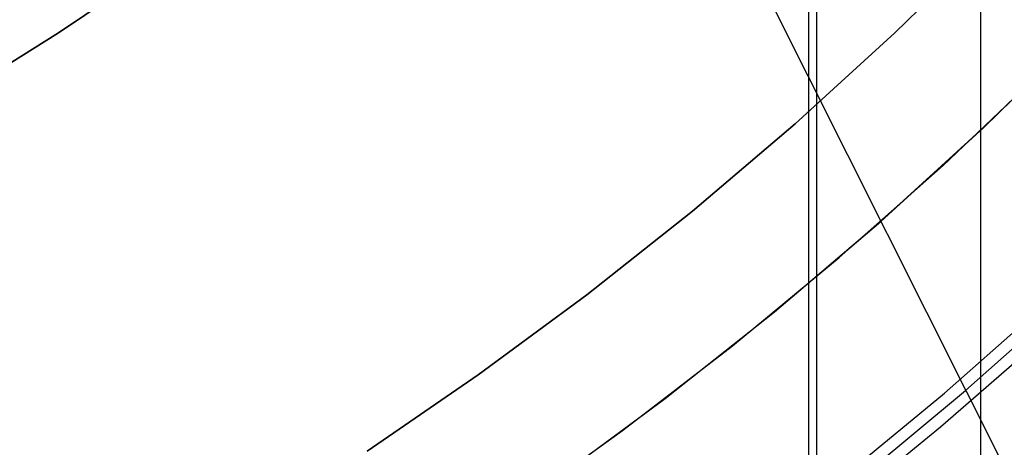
# Model space of a CAD drawing. Header units: millimetres. Extents: x 6038 to 7358, y -8545 to -7225.
# Tile 125 of 256: x 6712.18 to 6719.76, y -7909.67 to -7906.37. Entities that reach past the tile are written whole.
import ezdxf

# ---------------------------------------------------------------- set-up
doc = ezdxf.new("R2010")
doc.units = ezdxf.units.MM
doc.layers.add('color', color=7, linetype='Continuous')
doc.layers.add('luz', color=7, linetype='Continuous')

msp = doc.modelspace()

# ---------------------------------------------------------------- linework, layer by layer
at = {"color": 7, "true_color": 0xffffff}
for p, q in [((6718.3164, -7850.0255, 199.6), (6718.3164, -7919.3075, 199.6)), ((6719.5771, -7850.0536, 51.1), (6719.5771, -7919.2794, 51.1)), ((6718.2536, -7850.1342, 200.6), (6718.2536, -7919.1988, 200.6)), ((6718.9187, -7906.4735, 216.0594), (6719.6614, -7905.7471, 216.0594)), ((6719.6614, -7905.7471, 223.0594), (6718.9187, -7906.4735, 223.0594)), ((6719.6614, -7905.7471, 219.5594), (6718.9187, -7906.4735, 219.5594)), ((6719.6614, -7905.7471, 223.0594), (6718.9187, -7906.4735, 223.0594)), ((6713.167, -7906.008, 218.0594), (6712.4767, -7906.4721, 218.0594)), ((6712.4767, -7906.4721, 216.0594), (6713.167, -7906.008, 216.0594)), ((6712.4767, -7906.4721, 217.0594), (6713.167, -7906.008, 217.0594)), ((6713.167, -7906.008, 218.0594), (6712.4767, -7906.4721, 218.0594)), ((6712.4767, -7906.4721, 218.0594), (6711.772, -7906.9139, 218.0594)), ((6711.772, -7906.9139, 216.0594), (6712.4767, -7906.4721, 216.0594)), ((6711.772, -7906.9139, 217.0594), (6712.4767, -7906.4721, 217.0594)), ((6712.4767, -7906.4721, 218.0594), (6711.772, -7906.9139, 218.0594)), ((6718.1513, -7907.1737, 216.0594), (6718.9187, -7906.4735, 216.0594)), ((6718.9187, -7906.4735, 223.0594), (6718.1513, -7907.1737, 223.0594)), ((6718.9187, -7906.4735, 219.5594), (6718.1513, -7907.1737, 219.5594)), ((6718.9187, -7906.4735, 223.0594), (6718.1513, -7907.1737, 223.0594)), ((6719.6023, -7907.2033, 212.0594), (6720.37, -7906.4527, 212.0594)), ((6719.6023, -7907.2033, 212.0594), (6720.37, -7906.4527, 212.0594)), ((6719.6033, -7907.2024, 217.5594), (6720.3708, -7906.4518, 217.5594)), ((6719.2905, -7907.4938, 223.0594), (6720.0651, -7906.7571, 223.0594)), ((6719.2905, -7907.4938, 223.0594), (6720.0651, -7906.7571, 223.0594)), ((6717.3602, -7907.8469, 216.0594), (6718.1513, -7907.1737, 216.0594)), ((6718.1513, -7907.1737, 223.0594), (6717.3602, -7907.8469, 223.0594)), ((6718.1513, -7907.1737, 219.5594), (6717.3602, -7907.8469, 219.5594)), ((6718.1513, -7907.1737, 223.0594), (6717.3602, -7907.8469, 223.0594)), ((6718.8091, -7907.9269, 212.0594), (6719.6023, -7907.2033, 212.0594)), ((6718.8091, -7907.9269, 212.0594), (6719.6023, -7907.2033, 212.0594)), ((6718.8101, -7907.926, 217.5594), (6719.6033, -7907.2024, 217.5594)), ((6718.4909, -7908.2034, 223.0594), (6719.2905, -7907.4938, 223.0594)), ((6718.4909, -7908.2034, 223.0594), (6719.2905, -7907.4938, 223.0594)), ((6716.5462, -7908.4924, 216.0594), (6717.3602, -7907.8469, 216.0594)), ((6717.3602, -7907.8469, 223.0594), (6716.5462, -7908.4924, 223.0594)), ((6717.3602, -7907.8469, 219.5594), (6716.5462, -7908.4924, 219.5594)), ((6717.3602, -7907.8469, 223.0594), (6716.5462, -7908.4924, 223.0594)), ((6717.9914, -7908.6226, 212.0594), (6718.8091, -7907.9269, 212.0594)), ((6717.9914, -7908.6226, 212.0594), (6718.8091, -7907.9269, 212.0594)), ((6717.9925, -7908.6217, 217.5594), (6718.8101, -7907.926, 217.5594)), ((6717.6674, -7908.8851, 223.0594), (6718.4909, -7908.2034, 223.0594)), ((6717.6674, -7908.8851, 223.0594), (6718.4909, -7908.2034, 223.0594)), ((6715.7104, -7909.1093, 216.0594), (6716.5462, -7908.4924, 216.0594)), ((6716.5462, -7908.4924, 223.0594), (6715.7104, -7909.1093, 223.0594)), ((6716.5462, -7908.4924, 219.5594), (6715.7104, -7909.1093, 219.5594)), ((6716.5462, -7908.4924, 223.0594), (6715.7104, -7909.1093, 223.0594)), ((6717.15, -7909.2895, 212.0594), (6717.9914, -7908.6226, 212.0594)), ((6717.15, -7909.2895, 212.0594), (6717.9914, -7908.6226, 212.0594)), ((6717.1512, -7909.2887, 217.5594), (6717.9925, -7908.6217, 217.5594)), ((6716.8208, -7909.5379, 223.0594), (6717.6674, -7908.8851, 223.0594)), ((6716.8208, -7909.5379, 223.0594), (6717.6674, -7908.8851, 223.0594)), ((6714.8537, -7909.6968, 216.0594), (6715.7104, -7909.1093, 216.0594)), ((6715.7104, -7909.1093, 223.0594), (6714.8537, -7909.6968, 223.0594)), ((6715.7104, -7909.1093, 219.5594), (6714.8537, -7909.6968, 219.5594)), ((6715.7104, -7909.1093, 223.0594), (6714.8537, -7909.6968, 223.0594)), ((6716.2861, -7909.927, 212.0594), (6717.15, -7909.2895, 212.0594)), ((6716.2861, -7909.927, 212.0594), (6717.15, -7909.2895, 212.0594)), ((6716.2873, -7909.9261, 217.5594), (6717.1512, -7909.2887, 217.5594)), ((6715.9523, -7910.1611, 223.0594), (6716.8208, -7909.5379, 223.0594)), ((6715.9523, -7910.1611, 223.0594), (6716.8208, -7909.5379, 223.0594))]:
    msp.add_line(p, q, dxfattribs=at)
at = {"layer": 'color', "color": 254, "true_color": 0xcad1ee}
for p, q in [((6719.3008, -7909.2486, 28.2), (6720.1433, -7908.5041, 28.2)), ((6719.3008, -7909.2486, 28.2), (6720.1433, -7908.5041, 28.2)), ((6719.4625, -7909.2296, 33.4), (6720.2902, -7908.4924, 33.4)), ((6720.1161, -7908.7742, 38.6), (6719.271, -7909.5119, 38.6)), ((6720.1161, -7908.7742, 38.6), (6719.271, -7909.5119, 38.6)), ((6718.433, -7909.9633, 28.2), (6719.3008, -7909.2486, 28.2)), ((6718.433, -7909.9633, 28.2), (6719.3008, -7909.2486, 28.2)), ((6718.6101, -7909.938, 33.4), (6719.4625, -7909.2296, 33.4)), ((6719.271, -7909.5119, 38.6), (6718.4009, -7910.22, 38.6)), ((6719.271, -7909.5119, 38.6), (6718.4009, -7910.22, 38.6))]:
    msp.add_line(p, q, dxfattribs=at)
at = {"layer": 'luz', "color": 254, "true_color": 0xcad1ee}
for p, q in [((6637.6297, -7746.1252, -31.05), (6773.1025, -8016.1336, -31.05)), ((6637.6297, -7746.1252, -32.55), (6773.1025, -8016.1336, -32.55))]:
    msp.add_line(p, q, dxfattribs=at)

doc.saveas('drawing.dxf')
